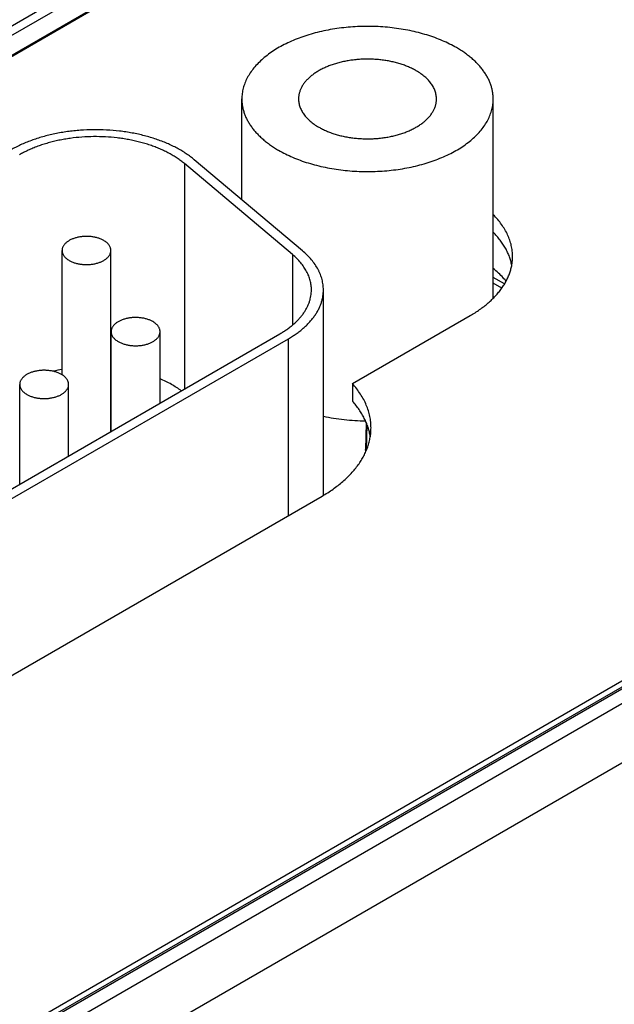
# Model space of a CAD drawing. Header units: inches. Extents: x 0 to 34, y 0 to 22.
# Tile 61 of 78: x 27.46 to 27.956, y 13.65 to 14.473. Entities that reach past the tile are written whole.
import ezdxf

# ---------------------------------------------------------------- set-up
doc = ezdxf.new("R2010")
doc.units = ezdxf.units.IN
doc.header["$LTSCALE"] = 1.87
doc.header["$MEASUREMENT"] = 0
doc.layers.get('0').update_dxf_attribs({"linetype": 'CONTINUOUS'})

msp = doc.modelspace()

# ---------------------------------------------------------------- linework, layer by layer
at = {"color": 7, "linetype": 'CONTINUOUS'}
for p, q in [((26.17044, 13.72702), (27.93415, 14.74536)), ((26.17392, 13.72106), (27.93415, 14.7374)), ((26.17416, 13.70471), (27.93415, 14.7209)), ((27.93415, 14.71976), (26.18672, 13.71081)), ((29.19134, 14.62466), (26.90254, 13.30313)), ((29.1938, 14.62441), (26.905, 13.30289)), ((26.89324, 13.30288), (29.17753, 14.6218)), ((26.91489, 13.29647), (29.20492, 14.61871)), ((26.9361, 13.2593), (29.22613, 14.58154)), ((27.64517, 14.32218), (27.64517, 14.40638)), ((27.85517, 14.23995), (27.85517, 14.40638)), ((27.68753, 14.27633), (27.59718, 14.35236)), ((27.59718, 14.35236), (27.59718, 14.16413)), ((27.69577, 14.27959), (27.60543, 14.35563)), ((27.49501, 14.17598), (27.49501, 14.27981)), ((27.53581, 14.12869), (27.53581, 14.27981)), ((27.68753, 14.27633), (27.68753, 14.21755)), ((27.86459, 14.25186), (27.85517, 14.2573)), ((27.71331, 14.07534), (27.71331, 14.24693)), ((27.86229, 14.24833), (27.85517, 14.25244)), ((27.73757, 14.16863), (27.83585, 14.22538)), ((27.53598, 14.12879), (27.53598, 14.21204)), ((27.57686, 14.15239), (27.57686, 14.21204)), ((27.36589, 14.03058), (27.67695, 14.21018)), ((27.37296, 14.0265), (27.68402, 14.2061)), ((27.68402, 14.0584), (27.68402, 14.2061)), ((27.53598, 14.18251), (27.53581, 14.18253)), ((27.45961, 14.0847), (27.45961, 14.16795)), ((27.50049, 14.1083), (27.50049, 14.16795)), ((27.73757, 14.16863), (27.73757, 14.15393)), ((27.74913, 14.13599), (27.74856, 14.11359)), ((27.74938, 14.11331), (27.74989, 14.13408)), ((27.74887, 14.11208), (27.74856, 14.11359)), ((27.40108, 13.89504), (27.71215, 14.07465))]:
    msp.add_line(p, q, dxfattribs=at)
msp.add_arc((27.52052, 14.04521), 0.13766, 100.67882, 103.80348, dxfattribs=at)
for points, knots in [([(27.82441, 14.44925), (27.82256, 14.45032), (27.81871, 14.45237), (27.81268, 14.45516), (27.8063, 14.45768), (27.79963, 14.45992), (27.79268, 14.46187), (27.78551, 14.46352), (27.77815, 14.46487), (27.77063, 14.4659), (27.76301, 14.4666), (27.75531, 14.46698), (27.74759, 14.46704), (27.73988, 14.46677), (27.73223, 14.46617), (27.72468, 14.46524), (27.71726, 14.46401), (27.71002, 14.46245), (27.70299, 14.4606), (27.69622, 14.45845), (27.68975, 14.45603), (27.68359, 14.45333), (27.6778, 14.45038), (27.6724, 14.44719), (27.66741, 14.44378), (27.66287, 14.44017), (27.65881, 14.43637), (27.65523, 14.4324), (27.65217, 14.4283), (27.65004, 14.42474), (27.64862, 14.42185), (27.6477, 14.41968), (27.64692, 14.41749), (27.64628, 14.41529), (27.64578, 14.41307), (27.64543, 14.41084), (27.64521, 14.40861), (27.64517, 14.40712), (27.64517, 14.40638)], [0, 0, 0, 0, 0.030664, 0.062385, 0.095097, 0.128718, 0.163154, 0.1983, 0.234044, 0.270264, 0.306835, 0.343626, 0.380507, 0.417343, 0.454002, 0.490353, 0.526269, 0.561627, 0.596312, 0.630216, 0.663241, 0.695301, 0.726323, 0.756252, 0.785051, 0.812704, 0.839219, 0.864632, 0.88901, 0.91245, 0.923863, 0.935095, 0.946167, 0.957102, 0.967926, 0.978665, 0.989347, 1, 1, 1, 1]), ([(27.85517, 14.40638), (27.85517, 14.40737), (27.85508, 14.40936), (27.8547, 14.41234), (27.85407, 14.4153), (27.85318, 14.41823), (27.85205, 14.42114), (27.85067, 14.42402), (27.84905, 14.42684), (27.84719, 14.42962), (27.84509, 14.43235), (27.84277, 14.435), (27.84023, 14.43759), (27.83747, 14.44011), (27.8345, 14.44254), (27.83132, 14.44488), (27.82795, 14.44713), (27.82561, 14.44855), (27.82441, 14.44925)], [0, 0, 0, 0, 0.053898, 0.108054, 0.16272, 0.218138, 0.274529, 0.332098, 0.391025, 0.451465, 0.513548, 0.577378, 0.643037, 0.71058, 0.780043, 0.85144, 0.924766, 1, 1, 1, 1]), ([(27.79092, 14.4299), (27.7899, 14.43049), (27.78779, 14.43162), (27.78447, 14.43315), (27.78098, 14.43453), (27.77731, 14.43576), (27.7735, 14.43683), (27.76957, 14.43774), (27.76552, 14.43848), (27.7614, 14.43904), (27.75722, 14.43943), (27.75299, 14.43964), (27.74875, 14.43967), (27.74452, 14.43952), (27.74032, 14.43919), (27.73618, 14.43869), (27.73211, 14.43801), (27.72813, 14.43715), (27.72428, 14.43614), (27.72056, 14.43496), (27.71701, 14.43363), (27.71363, 14.43215), (27.71045, 14.43053), (27.70748, 14.42878), (27.70475, 14.42691), (27.70226, 14.42492), (27.70038, 14.42317), (27.69901, 14.42172), (27.69777, 14.42027), (27.69638, 14.41841), (27.69499, 14.41609), (27.69408, 14.41409), (27.6935, 14.41248), (27.69315, 14.41127), (27.69288, 14.41005), (27.69268, 14.40883), (27.69257, 14.4076), (27.69254, 14.40678), (27.69254, 14.40638)], [0, 0, 0, 0, 0.030664, 0.062385, 0.095097, 0.128718, 0.163154, 0.198301, 0.234045, 0.270265, 0.306835, 0.343627, 0.380508, 0.417344, 0.454003, 0.490354, 0.52627, 0.561629, 0.596314, 0.630218, 0.663243, 0.695302, 0.726325, 0.756254, 0.785054, 0.812706, 0.839221, 0.852065, 0.864641, 0.889018, 0.912459, 0.935095, 0.946167, 0.957102, 0.967926, 0.978665, 0.989347, 1, 1, 1, 1]), ([(27.8078, 14.40638), (27.8078, 14.40692), (27.80775, 14.40801), (27.80754, 14.40965), (27.80719, 14.41127), (27.80671, 14.41288), (27.80608, 14.41448), (27.80533, 14.41606), (27.80444, 14.41761), (27.80342, 14.41914), (27.80227, 14.42063), (27.80054, 14.4226), (27.79859, 14.42447), (27.79645, 14.42622), (27.7941, 14.42796), (27.79222, 14.42915), (27.79092, 14.4299)], [0, 0, 0, 0, 0.053903, 0.108064, 0.162735, 0.218157, 0.274554, 0.332128, 0.39106, 0.451505, 0.513593, 0.577429, 0.710591, 0.780061, 0.851464, 1, 1, 1, 1]), ([(27.64517, 14.40638), (27.64517, 14.40538), (27.64525, 14.40339), (27.64563, 14.40042), (27.64627, 14.39746), (27.64715, 14.39452), (27.64829, 14.39161), (27.64967, 14.38874), (27.65129, 14.38591), (27.65315, 14.38313), (27.65524, 14.38041), (27.65756, 14.37775), (27.66011, 14.37516), (27.66287, 14.37265), (27.66584, 14.37021), (27.66901, 14.36787), (27.67238, 14.36562), (27.67472, 14.3642), (27.67592, 14.36351)], [0, 0, 0, 0, 0.053898, 0.108054, 0.16272, 0.218138, 0.274529, 0.332098, 0.391025, 0.451465, 0.513548, 0.577378, 0.643037, 0.71058, 0.780043, 0.85144, 0.924766, 1, 1, 1, 1]), ([(27.67592, 14.36351), (27.67778, 14.36244), (27.68162, 14.36038), (27.68766, 14.3576), (27.69403, 14.35508), (27.70071, 14.35284), (27.70765, 14.35088), (27.71482, 14.34923), (27.72219, 14.34789), (27.7297, 14.34686), (27.73733, 14.34615), (27.74502, 14.34577), (27.75274, 14.34571), (27.76045, 14.34599), (27.7681, 14.34659), (27.77566, 14.34751), (27.78308, 14.34875), (27.79032, 14.3503), (27.79734, 14.35215), (27.80411, 14.3543), (27.81059, 14.35673), (27.81674, 14.35942), (27.82253, 14.36237), (27.82794, 14.36556), (27.83292, 14.36897), (27.83746, 14.37259), (27.84153, 14.37638), (27.8451, 14.38035), (27.84817, 14.38446), (27.85029, 14.38801), (27.85171, 14.3909), (27.85263, 14.39307), (27.85341, 14.39526), (27.85405, 14.39747), (27.85455, 14.39968), (27.85491, 14.40191), (27.85512, 14.40414), (27.85517, 14.40563), (27.85517, 14.40638)], [0, 0, 0, 0, 0.030664, 0.062385, 0.095097, 0.128718, 0.163154, 0.1983, 0.234044, 0.270264, 0.306835, 0.343626, 0.380507, 0.417343, 0.454002, 0.490353, 0.526269, 0.561627, 0.596312, 0.630216, 0.663241, 0.695301, 0.726323, 0.756252, 0.785051, 0.812704, 0.839219, 0.864632, 0.88901, 0.91245, 0.923863, 0.935095, 0.946167, 0.957102, 0.967926, 0.978665, 0.989347, 1, 1, 1, 1]), ([(27.69254, 14.40638), (27.69254, 14.40583), (27.69259, 14.40474), (27.69279, 14.40311), (27.69314, 14.40148), (27.69363, 14.39987), (27.69425, 14.39827), (27.69501, 14.3967), (27.6959, 14.39514), (27.69692, 14.39362), (27.69807, 14.39212), (27.69979, 14.39015), (27.70174, 14.38828), (27.70388, 14.38653), (27.70624, 14.38479), (27.70812, 14.3836), (27.70942, 14.38285)], [0, 0, 0, 0, 0.053903, 0.108064, 0.162735, 0.218157, 0.274554, 0.332128, 0.39106, 0.451505, 0.513593, 0.577429, 0.710591, 0.780061, 0.851464, 1, 1, 1, 1]), ([(27.70942, 14.38285), (27.71044, 14.38226), (27.71255, 14.38113), (27.71586, 14.3796), (27.71936, 14.37822), (27.72302, 14.37699), (27.72683, 14.37592), (27.73077, 14.37501), (27.73481, 14.37427), (27.73893, 14.37371), (27.74312, 14.37332), (27.74734, 14.37311), (27.75158, 14.37308), (27.75581, 14.37323), (27.76001, 14.37356), (27.76416, 14.37407), (27.76823, 14.37475), (27.7722, 14.3756), (27.77606, 14.37662), (27.77977, 14.37779), (27.78333, 14.37913), (27.78671, 14.38061), (27.78988, 14.38223), (27.79285, 14.38398), (27.79559, 14.38585), (27.79808, 14.38783), (27.79996, 14.38959), (27.80132, 14.39104), (27.80257, 14.39249), (27.80395, 14.39435), (27.80534, 14.39667), (27.80626, 14.39866), (27.80683, 14.40028), (27.80718, 14.40149), (27.80746, 14.4027), (27.80765, 14.40392), (27.80777, 14.40515), (27.8078, 14.40597), (27.8078, 14.40638)], [0, 0, 0, 0, 0.030664, 0.062385, 0.095097, 0.128718, 0.163154, 0.198301, 0.234045, 0.270265, 0.306835, 0.343627, 0.380508, 0.417344, 0.454003, 0.490354, 0.52627, 0.561629, 0.596314, 0.630218, 0.663243, 0.695302, 0.726325, 0.756254, 0.785054, 0.812706, 0.839221, 0.852065, 0.864641, 0.889018, 0.912459, 0.935095, 0.946167, 0.957102, 0.967926, 0.978665, 0.989347, 1, 1, 1, 1]), ([(27.60543, 14.35563), (27.60438, 14.35651), (27.60219, 14.35824), (27.59872, 14.3607), (27.59503, 14.36304), (27.59112, 14.36525), (27.58701, 14.36735), (27.5827, 14.3693), (27.57822, 14.37112), (27.57357, 14.3728), (27.56876, 14.37432), (27.56382, 14.37569), (27.55876, 14.37691), (27.55359, 14.37796), (27.54833, 14.37884), (27.54119, 14.3798), (27.53214, 14.38057), (27.52121, 14.38081), (27.51209, 14.38043), (27.50486, 14.37978), (27.4995, 14.37912), (27.49421, 14.37829), (27.489, 14.3773), (27.4839, 14.37615), (27.47892, 14.37483), (27.47406, 14.37336), (27.46936, 14.37174), (27.46481, 14.36997), (27.46044, 14.36806), (27.45626, 14.36602), (27.45357, 14.36455), (27.45226, 14.36379)], [0, 0, 0, 0, 0.025527, 0.051842, 0.078938, 0.106802, 0.135411, 0.164738, 0.194746, 0.225396, 0.256641, 0.288432, 0.320714, 0.353431, 0.386522, 0.419924, 0.487397, 0.555324, 0.623165, 0.656887, 0.690385, 0.723595, 0.756452, 0.788896, 0.820868, 0.852314, 0.883182, 0.913424, 0.942998, 0.971867, 1, 1, 1, 1]), ([(27.59718, 14.35236), (27.59623, 14.35316), (27.59427, 14.35472), (27.59115, 14.35692), (27.58782, 14.35903), (27.58431, 14.36103), (27.5806, 14.36291), (27.57673, 14.36467), (27.57269, 14.36631), (27.56851, 14.36782), (27.56418, 14.36919), (27.55974, 14.37042), (27.55518, 14.37151), (27.55053, 14.37246), (27.54579, 14.37326), (27.53937, 14.37412), (27.53122, 14.37481), (27.52138, 14.37502), (27.51156, 14.37461), (27.50346, 14.37376), (27.49708, 14.37276), (27.4924, 14.37187), (27.48781, 14.37083), (27.48332, 14.36964), (27.47895, 14.36832), (27.47472, 14.36686), (27.47063, 14.36527), (27.46669, 14.36355), (27.46293, 14.36171), (27.46051, 14.36039), (27.45933, 14.35971)], [0, 0, 0, 0, 0.025527, 0.051842, 0.078938, 0.106803, 0.135412, 0.164739, 0.194748, 0.225398, 0.256643, 0.288434, 0.320717, 0.353434, 0.386525, 0.419928, 0.487401, 0.555329, 0.62317, 0.690382, 0.723592, 0.75645, 0.788894, 0.820867, 0.852313, 0.883181, 0.913423, 0.942998, 0.971867, 1, 1, 1, 1]), ([(27.87132, 14.27482), (27.87132, 14.27558), (27.87128, 14.27711), (27.87109, 14.27939), (27.87076, 14.28167), (27.87031, 14.28394), (27.86973, 14.2862), (27.86902, 14.28844), (27.86819, 14.29068), (27.8669, 14.29365), (27.86497, 14.29733), (27.86217, 14.30161), (27.85891, 14.30577), (27.85647, 14.30841), (27.85518, 14.3097)], [0, 0, 0, 0, 0.057869, 0.115862, 0.174099, 0.2327, 0.29178, 0.351451, 0.411816, 0.472974, 0.597991, 0.727181, 0.861056, 1, 1, 1, 1]), ([(27.87066, 14.26743), (27.87044, 14.26865), (27.86988, 14.27108), (27.86873, 14.27468), (27.86725, 14.27824), (27.86545, 14.28174), (27.86333, 14.28519), (27.86091, 14.28856), (27.85819, 14.29186), (27.85621, 14.29397), (27.85518, 14.29501)], [0, 0, 0, 0, 0.115591, 0.232969, 0.352656, 0.475122, 0.600776, 0.729964, 0.862966, 1, 1, 1, 1]), ([(27.52983, 14.28814), (27.52947, 14.28835), (27.52873, 14.28875), (27.52755, 14.28929), (27.52631, 14.28978), (27.52502, 14.29022), (27.52367, 14.2906), (27.5218, 14.29103), (27.51937, 14.29141), (27.51641, 14.29162), (27.51342, 14.29158), (27.51047, 14.29129), (27.50808, 14.29083), (27.50624, 14.29035), (27.50493, 14.28993), (27.50367, 14.28946), (27.50247, 14.28894), (27.50135, 14.28836), (27.5003, 14.28774), (27.49933, 14.28708), (27.49845, 14.28638), (27.49766, 14.28564), (27.49696, 14.28487), (27.49637, 14.28407), (27.49588, 14.28325), (27.49549, 14.28241), (27.49521, 14.28155), (27.49505, 14.28069), (27.49501, 14.2801), (27.49501, 14.27981)], [0, 0, 0, 0, 0.030668, 0.062393, 0.095109, 0.128734, 0.163175, 0.198326, 0.27028, 0.343635, 0.417344, 0.490346, 0.561612, 0.596301, 0.630209, 0.663238, 0.695302, 0.726328, 0.756262, 0.785064, 0.81272, 0.839239, 0.864655, 0.889035, 0.912479, 0.935118, 0.957118, 0.978673, 1, 1, 1, 1]), ([(27.53581, 14.27981), (27.53581, 14.28001), (27.53579, 14.28039), (27.53572, 14.28097), (27.53559, 14.28155), (27.53536, 14.28232), (27.53495, 14.28327), (27.53426, 14.28436), (27.5334, 14.28541), (27.53237, 14.2864), (27.53117, 14.28732), (27.53029, 14.28788), (27.52983, 14.28814)], [0, 0, 0, 0, 0.053917, 0.108092, 0.162777, 0.218213, 0.332131, 0.451468, 0.577364, 0.71056, 0.851425, 1, 1, 1, 1]), ([(27.49501, 14.27981), (27.49501, 14.27962), (27.49502, 14.27924), (27.4951, 14.27866), (27.49522, 14.27808), (27.49545, 14.27731), (27.49587, 14.27636), (27.49655, 14.27527), (27.49741, 14.27422), (27.49845, 14.27323), (27.49965, 14.27231), (27.50052, 14.27175), (27.50098, 14.27149)], [0, 0, 0, 0, 0.053917, 0.108092, 0.162777, 0.218213, 0.332131, 0.451468, 0.577364, 0.71056, 0.851425, 1, 1, 1, 1]), ([(27.50098, 14.27149), (27.50134, 14.27128), (27.50209, 14.27088), (27.50326, 14.27034), (27.5045, 14.26985), (27.5058, 14.26941), (27.50715, 14.26903), (27.50902, 14.2686), (27.51144, 14.26822), (27.51441, 14.26801), (27.5174, 14.26805), (27.52035, 14.26834), (27.52274, 14.2688), (27.52457, 14.26928), (27.52589, 14.2697), (27.52715, 14.27017), (27.52834, 14.27069), (27.52947, 14.27127), (27.53052, 14.27189), (27.53149, 14.27255), (27.53237, 14.27325), (27.53316, 14.27399), (27.53385, 14.27476), (27.53445, 14.27556), (27.53494, 14.27638), (27.53533, 14.27722), (27.5356, 14.27808), (27.53577, 14.27894), (27.53581, 14.27953), (27.53581, 14.27981)], [0, 0, 0, 0, 0.030668, 0.062393, 0.095109, 0.128734, 0.163175, 0.198326, 0.27028, 0.343635, 0.417344, 0.490346, 0.561612, 0.596301, 0.630209, 0.663238, 0.695302, 0.726328, 0.756262, 0.785064, 0.81272, 0.839239, 0.864655, 0.889035, 0.912479, 0.935118, 0.957118, 0.978673, 1, 1, 1, 1]), ([(27.71331, 14.24693), (27.71331, 14.24765), (27.71326, 14.2491), (27.71305, 14.25127), (27.7127, 14.25344), (27.7122, 14.25559), (27.71157, 14.25773), (27.7108, 14.25986), (27.70989, 14.26197), (27.70848, 14.26477), (27.70636, 14.26822), (27.70333, 14.2722), (27.69979, 14.27603), (27.69716, 14.27843), (27.69577, 14.27959)], [0, 0, 0, 0, 0.056694, 0.113547, 0.170717, 0.228357, 0.286614, 0.345626, 0.405523, 0.466423, 0.591606, 0.721942, 0.857959, 1, 1, 1, 1]), ([(27.70331, 14.24693), (27.70331, 14.24758), (27.70327, 14.24888), (27.70308, 14.25084), (27.70276, 14.25278), (27.70231, 14.25472), (27.70174, 14.25665), (27.70105, 14.25856), (27.70023, 14.26046), (27.69896, 14.26299), (27.69706, 14.26609), (27.69433, 14.26967), (27.69114, 14.27312), (27.68877, 14.27528), (27.68753, 14.27633)], [0, 0, 0, 0, 0.056694, 0.113547, 0.170717, 0.228357, 0.286614, 0.345626, 0.405523, 0.466423, 0.591606, 0.721942, 0.857959, 1, 1, 1, 1]), ([(27.83585, 14.22538), (27.83724, 14.22618), (27.83994, 14.22781), (27.84382, 14.23041), (27.84748, 14.23311), (27.85091, 14.23592), (27.85409, 14.23882), (27.85703, 14.2418), (27.8597, 14.24487), (27.86212, 14.24801), (27.86426, 14.25121), (27.86613, 14.25448), (27.86773, 14.25779), (27.86903, 14.26114), (27.87005, 14.26453), (27.87079, 14.26795), (27.87122, 14.27138), (27.87132, 14.27368), (27.87132, 14.27482)], [0, 0, 0, 0, 0.075234, 0.14856, 0.219957, 0.28942, 0.356963, 0.422622, 0.486452, 0.548535, 0.608975, 0.667902, 0.725471, 0.781862, 0.83728, 0.891946, 0.946102, 1, 1, 1, 1]), ([(27.86594, 14.25421), (27.86516, 14.25514), (27.86312, 14.25745), (27.85956, 14.261), (27.85669, 14.26351), (27.85518, 14.26473)], [0, 0, 0, 0, 0.241202, 0.613857, 1, 1, 1, 1]), ([(27.67695, 14.21018), (27.67798, 14.21078), (27.67999, 14.21199), (27.68287, 14.21392), (27.68559, 14.21593), (27.68814, 14.21802), (27.69051, 14.22017), (27.69269, 14.22239), (27.69468, 14.22467), (27.69647, 14.227), (27.69807, 14.22939), (27.69946, 14.23181), (27.70064, 14.23427), (27.70161, 14.23677), (27.70237, 14.23928), (27.70291, 14.24182), (27.70324, 14.24437), (27.70331, 14.24608), (27.70331, 14.24693)], [0, 0, 0, 0, 0.075234, 0.14856, 0.219957, 0.28942, 0.356963, 0.422622, 0.486452, 0.548535, 0.608975, 0.667902, 0.725471, 0.781862, 0.83728, 0.891946, 0.946102, 1, 1, 1, 1]), ([(27.68402, 14.2061), (27.68516, 14.20676), (27.68739, 14.20811), (27.6906, 14.21026), (27.69362, 14.21249), (27.69645, 14.21481), (27.69908, 14.2172), (27.70151, 14.21967), (27.70372, 14.2222), (27.70571, 14.22479), (27.70748, 14.22744), (27.70903, 14.23013), (27.71034, 14.23287), (27.71142, 14.23564), (27.71226, 14.23843), (27.71287, 14.24125), (27.71323, 14.24409), (27.71331, 14.24598), (27.71331, 14.24693)], [0, 0, 0, 0, 0.075234, 0.14856, 0.219957, 0.28942, 0.356963, 0.422622, 0.486452, 0.548535, 0.608975, 0.667902, 0.725471, 0.781862, 0.83728, 0.891946, 0.946102, 1, 1, 1, 1]), ([(27.57087, 14.22039), (27.57051, 14.22059), (27.56976, 14.221), (27.56859, 14.22154), (27.56735, 14.22203), (27.56605, 14.22246), (27.5647, 14.22284), (27.56282, 14.22328), (27.56039, 14.22366), (27.55742, 14.22387), (27.55442, 14.22383), (27.55147, 14.22354), (27.54908, 14.22308), (27.54724, 14.2226), (27.54592, 14.22218), (27.54466, 14.22171), (27.54346, 14.22118), (27.54233, 14.22061), (27.54128, 14.21999), (27.54031, 14.21932), (27.53943, 14.21862), (27.53864, 14.21788), (27.53794, 14.21711), (27.53734, 14.21631), (27.53685, 14.21548), (27.53646, 14.21464), (27.53619, 14.21378), (27.53602, 14.21292), (27.53598, 14.21233), (27.53598, 14.21204)], [0, 0, 0, 0, 0.030668, 0.062393, 0.095109, 0.128734, 0.163175, 0.198326, 0.27028, 0.343635, 0.417344, 0.490346, 0.561612, 0.596301, 0.630209, 0.663238, 0.695302, 0.726328, 0.756262, 0.785064, 0.81272, 0.839239, 0.864655, 0.889035, 0.912479, 0.935118, 0.957118, 0.978673, 1, 1, 1, 1]), ([(27.57686, 14.21204), (27.57686, 14.21223), (27.57684, 14.21262), (27.57677, 14.2132), (27.57665, 14.21378), (27.57641, 14.21455), (27.576, 14.2155), (27.57531, 14.21659), (27.57445, 14.21764), (27.57341, 14.21864), (27.57221, 14.21956), (27.57133, 14.22012), (27.57087, 14.22039)], [0, 0, 0, 0, 0.053917, 0.108092, 0.162777, 0.218213, 0.332131, 0.451468, 0.577364, 0.71056, 0.851425, 1, 1, 1, 1]), ([(27.53598, 14.21204), (27.53598, 14.21185), (27.536, 14.21146), (27.53607, 14.21088), (27.53619, 14.21031), (27.53643, 14.20954), (27.53684, 14.20858), (27.53753, 14.20749), (27.53839, 14.20644), (27.53943, 14.20545), (27.54063, 14.20452), (27.54151, 14.20396), (27.54197, 14.2037)], [0, 0, 0, 0, 0.053917, 0.108092, 0.162777, 0.218213, 0.332131, 0.451468, 0.577364, 0.71056, 0.851425, 1, 1, 1, 1]), ([(27.54197, 14.2037), (27.54233, 14.20349), (27.54308, 14.20309), (27.54425, 14.20255), (27.54549, 14.20206), (27.54679, 14.20162), (27.54814, 14.20124), (27.55002, 14.20081), (27.55245, 14.20042), (27.55542, 14.20021), (27.55842, 14.20025), (27.56137, 14.20055), (27.56376, 14.201), (27.5656, 14.20149), (27.56692, 14.2019), (27.56818, 14.20238), (27.56938, 14.2029), (27.57051, 14.20348), (27.57156, 14.2041), (27.57253, 14.20476), (27.57341, 14.20546), (27.5742, 14.2062), (27.5749, 14.20697), (27.5755, 14.20777), (27.57599, 14.2086), (27.57638, 14.20944), (27.57665, 14.2103), (27.57682, 14.21117), (27.57686, 14.21175), (27.57686, 14.21204)], [0, 0, 0, 0, 0.030668, 0.062393, 0.095109, 0.128734, 0.163175, 0.198326, 0.27028, 0.343635, 0.417344, 0.490346, 0.561612, 0.596301, 0.630209, 0.663238, 0.695302, 0.726328, 0.756262, 0.785064, 0.81272, 0.839239, 0.864655, 0.889035, 0.912479, 0.935118, 0.957118, 0.978673, 1, 1, 1, 1]), ([(27.49451, 14.17629), (27.49414, 14.1765), (27.4934, 14.1769), (27.49222, 14.17744), (27.49098, 14.17793), (27.48968, 14.17837), (27.48833, 14.17875), (27.48645, 14.17918), (27.48403, 14.17957), (27.48105, 14.17978), (27.47806, 14.17974), (27.4751, 14.17944), (27.47271, 14.17899), (27.47087, 14.1785), (27.46955, 14.17809), (27.46829, 14.17761), (27.46709, 14.17709), (27.46597, 14.17651), (27.46491, 14.17589), (27.46394, 14.17523), (27.46306, 14.17453), (27.46227, 14.17379), (27.46157, 14.17301), (27.46098, 14.17221), (27.46048, 14.17139), (27.4601, 14.17055), (27.45982, 14.16969), (27.45965, 14.16882), (27.45961, 14.16824), (27.45961, 14.16795)], [0, 0, 0, 0, 0.030668, 0.062393, 0.095109, 0.128734, 0.163175, 0.198326, 0.27028, 0.343635, 0.417344, 0.490346, 0.561612, 0.596301, 0.630209, 0.663238, 0.695302, 0.726328, 0.756262, 0.785064, 0.81272, 0.839239, 0.864655, 0.889035, 0.912479, 0.935118, 0.957118, 0.978673, 1, 1, 1, 1]), ([(27.50049, 14.16795), (27.50049, 14.16814), (27.50048, 14.16853), (27.5004, 14.16911), (27.50028, 14.16968), (27.50005, 14.17045), (27.49963, 14.17141), (27.49895, 14.1725), (27.49808, 14.17355), (27.49704, 14.17454), (27.49584, 14.17547), (27.49497, 14.17603), (27.49451, 14.17629)], [0, 0, 0, 0, 0.053917, 0.108092, 0.162777, 0.218213, 0.332131, 0.451468, 0.577364, 0.71056, 0.851425, 1, 1, 1, 1]), ([(27.59454, 14.1626), (27.59325, 14.16357), (27.59057, 14.16546), (27.58629, 14.16808), (27.5817, 14.17052), (27.57851, 14.172), (27.57687, 14.17271)], [0, 0, 0, 0, 0.236979, 0.48282, 0.737284, 1, 1, 1, 1]), ([(27.45961, 14.16795), (27.45961, 14.16775), (27.45963, 14.16737), (27.4597, 14.16679), (27.45983, 14.16621), (27.46006, 14.16544), (27.46047, 14.16449), (27.46116, 14.1634), (27.46202, 14.16235), (27.46306, 14.16135), (27.46426, 14.16042), (27.46514, 14.15987), (27.4656, 14.1596)], [0, 0, 0, 0, 0.053917, 0.108092, 0.162777, 0.218213, 0.332131, 0.451468, 0.577364, 0.71056, 0.851425, 1, 1, 1, 1]), ([(27.4656, 14.1596), (27.46596, 14.15939), (27.46671, 14.15899), (27.46788, 14.15845), (27.46912, 14.15796), (27.47042, 14.15753), (27.47178, 14.15715), (27.47365, 14.15671), (27.47608, 14.15633), (27.47905, 14.15612), (27.48205, 14.15616), (27.485, 14.15645), (27.4874, 14.15691), (27.48924, 14.15739), (27.49055, 14.15781), (27.49181, 14.15828), (27.49301, 14.15881), (27.49414, 14.15938), (27.49519, 14.16), (27.49616, 14.16067), (27.49705, 14.16137), (27.49784, 14.16211), (27.49853, 14.16288), (27.49913, 14.16368), (27.49962, 14.1645), (27.50001, 14.16535), (27.50029, 14.16621), (27.50045, 14.16707), (27.50049, 14.16766), (27.50049, 14.16795)], [0, 0, 0, 0, 0.030668, 0.062393, 0.095109, 0.128734, 0.163175, 0.198326, 0.27028, 0.343635, 0.417344, 0.490346, 0.561612, 0.596301, 0.630209, 0.663238, 0.695302, 0.726328, 0.756262, 0.785064, 0.81272, 0.839239, 0.864655, 0.889035, 0.912479, 0.935118, 0.957118, 0.978673, 1, 1, 1, 1]), ([(27.75307, 14.13169), (27.75307, 14.13249), (27.75303, 14.13409), (27.75285, 14.13649), (27.75254, 14.13888), (27.75211, 14.14127), (27.75155, 14.14365), (27.75065, 14.14682), (27.7492, 14.15076), (27.74699, 14.1554), (27.74431, 14.15995), (27.74117, 14.16439), (27.73881, 14.16723), (27.73757, 14.16863)], [0, 0, 0, 0, 0.058543, 0.11719, 0.176042, 0.2352, 0.294762, 0.354823, 0.476762, 0.60172, 0.730274, 0.862906, 1, 1, 1, 1]), ([(27.75249, 14.12438), (27.75228, 14.12567), (27.75176, 14.12825), (27.75067, 14.13208), (27.74925, 14.13587), (27.74752, 14.13962), (27.74549, 14.14331), (27.74233, 14.14822), (27.73956, 14.1517), (27.73757, 14.15393)], [0, 0, 0, 0, 0.11691, 0.235315, 0.355682, 0.478433, 0.603948, 0.732558, 1, 1, 1, 1]), ([(27.7133, 14.14141), (27.71613, 14.1408), (27.72187, 14.13972), (27.73061, 14.13854), (27.73948, 14.13779), (27.74544, 14.13759), (27.74843, 14.13756)], [0, 0, 0, 0, 0.245404, 0.494658, 0.746594, 1, 1, 1, 1]), ([(27.71215, 14.07465), (27.71375, 14.07557), (27.71686, 14.07745), (27.72134, 14.08045), (27.72557, 14.08357), (27.72952, 14.08681), (27.73319, 14.09015), (27.73658, 14.0936), (27.73967, 14.09713), (27.74246, 14.10076), (27.74493, 14.10445), (27.74709, 14.10822), (27.74892, 14.11204), (27.75043, 14.11591), (27.75161, 14.11982), (27.75245, 14.12376), (27.75296, 14.12772), (27.75307, 14.13037), (27.75307, 14.13169)], [0, 0, 0, 0, 0.075234, 0.14856, 0.219957, 0.28942, 0.356963, 0.422622, 0.486452, 0.548535, 0.608975, 0.667902, 0.725471, 0.781862, 0.83728, 0.891946, 0.946102, 1, 1, 1, 1])]:
    msp.add_open_spline(points, degree=3, knots=knots, dxfattribs=at)

doc.saveas('drawing.dxf')
